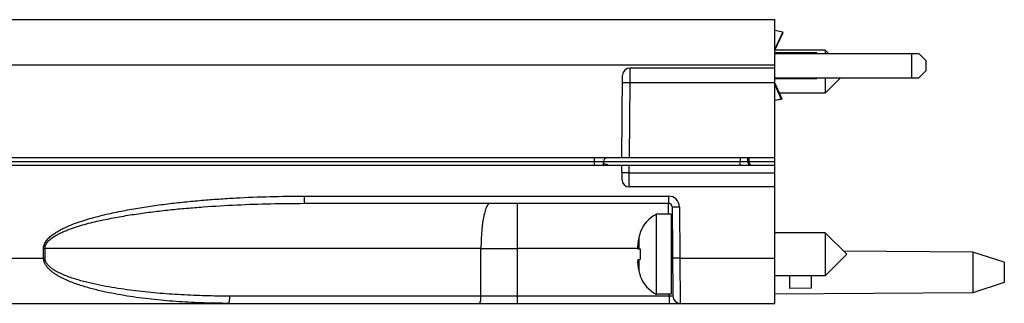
# Model space of a CAD drawing. Header units: inches. Extents: x 0 to 22, y 0 to 17.
# Tile 15 of 28: x 8.662 to 11.366, y 13.371 to 14.151. Entities that reach past the tile are written whole.
import ezdxf

# ---------------------------------------------------------------- set-up
doc = ezdxf.new("R2010")
doc.units = ezdxf.units.IN
doc.header["$LTSCALE"] = 1.21
doc.header["$MEASUREMENT"] = 0
doc.layers.get('0').update_dxf_attribs({"linetype": 'CONTINUOUS'})

msp = doc.modelspace()

# ---------------------------------------------------------------- linework, layer by layer
at = {"color": 7, "linetype": 'CONTINUOUS'}
for p, q in [((6.7587, 14.1506), (10.7356, 14.1506)), ((10.7356, 13.3706), (10.7356, 14.1506)), ((10.8738, 14.0667), (10.7356, 14.0667)), ((10.8506, 14.0596), (10.7356, 14.0596)), ((10.7356, 14.0576), (11.131, 14.0576)), ((10.8506, 14.0576), (10.8506, 14.0596)), ((10.8829, 14.0576), (10.8738, 14.0667)), ((10.8738, 14.0667), (10.8738, 14.0576)), ((11.131, 14.0576), (11.1506, 14.0379)), ((11.1506, 14.0379), (11.1506, 14.0103)), ((10.7356, 14.0176), (10.3376, 14.0176)), ((11.1506, 14.0103), (11.131, 13.9906)), ((10.3156, 13.7706), (10.3176, 13.9978)), ((10.7356, 13.9906), (11.131, 13.9906)), ((10.7356, 13.9886), (10.8506, 13.9886)), ((10.8506, 13.9906), (10.8506, 13.9886)), ((10.9159, 13.9906), (10.8738, 13.9486)), ((10.8738, 13.9906), (10.8738, 13.9486)), ((10.7356, 13.9714), (10.7533, 13.9317)), ((10.7529, 13.9319), (10.7356, 13.9284)), ((10.8738, 13.9486), (10.748, 13.9486)), ((10.7533, 13.9317), (10.7531, 13.9318)), ((10.7533, 13.9317), (10.7551, 13.9325)), ((10.7356, 13.7706), (6.7356, 13.7706)), ((10.2653, 13.7506), (10.2654, 13.7608)), ((10.6604, 13.7705), (10.6605, 13.7604)), ((6.7356, 13.7506), (10.7356, 13.7506)), ((10.316, 13.7104), (10.3156, 13.7506)), ((10.7356, 13.6906), (10.336, 13.6906)), ((9.4435, 13.6456), (10.4437, 13.6456)), ((10.4537, 13.6357), (10.4558, 13.3904)), ((10.4506, 13.6158), (10.4102, 13.6158)), ((10.4102, 13.6158), (10.4102, 13.3954)), ((10.4506, 13.6158), (10.4506, 13.3954)), ((10.3659, 13.5657), (10.3659, 13.5639)), ((10.8738, 13.5647), (10.7356, 13.5647)), ((10.9329, 13.5056), (10.8738, 13.5647)), ((10.8738, 13.5647), (10.8738, 13.4466)), ((10.3595, 13.5209), (10.3659, 13.5201)), ((10.3659, 13.5201), (10.3659, 13.4911)), ((10.3659, 13.4911), (10.3595, 13.4903)), ((10.9329, 13.5056), (10.8738, 13.4466)), ((11.2795, 13.5116), (10.9243, 13.5142)), ((11.3656, 13.4836), (11.2795, 13.5116)), ((11.2795, 13.5116), (11.2795, 13.3996)), ((11.3656, 13.4836), (11.3656, 13.4276)), ((10.3659, 13.4473), (10.3659, 13.4455)), ((10.8738, 13.4466), (10.7356, 13.4466)), ((10.7756, 13.4466), (10.7756, 13.4113)), ((10.8356, 13.4466), (10.8356, 13.4119)), ((10.8356, 13.4119), (10.7756, 13.4113)), ((11.3656, 13.4276), (11.2795, 13.3996)), ((10.4506, 13.3954), (10.4102, 13.3954)), ((11.2795, 13.3996), (10.7356, 13.3956)), ((6.7587, 13.3706), (10.7356, 13.3706))]:
    msp.add_line(p, q, dxfattribs=at)
at = {"color": 3, "linetype": 'CONTINUOUS'}
for p, q in [((10.7578, 14.1159), (10.7356, 14.1207)), ((10.7356, 14.0669), (10.7581, 14.1152)), ((10.7356, 13.9763), (10.7551, 13.9325)), ((10.753, 13.9314), (10.7356, 13.928)), ((10.7548, 13.9318), (10.7539, 13.9316))]:
    msp.add_line(p, q, dxfattribs=at)
at = {"color": 9, "linetype": 'CONTINUOUS'}
for p, q in [((10.7356, 14.0682), (10.7578, 14.1159)), ((11.1106, 14.0576), (11.1106, 13.9906)), ((6.7578, 14.0267), (10.7356, 14.0267)), ((10.3376, 14.0176), (10.3374, 13.978)), ((10.3174, 13.978), (10.3374, 13.978)), ((10.3374, 13.978), (10.3356, 13.7706)), ((10.3374, 13.978), (10.7356, 13.978)), ((7.5893, 13.7608), (10.2405, 13.7608)), ((10.2403, 13.7506), (10.2405, 13.7608)), ((10.2404, 13.7608), (10.2404, 13.7706)), ((10.2405, 13.7608), (10.2654, 13.7608)), ((10.2654, 13.7604), (10.6405, 13.7604)), ((10.6404, 13.7706), (10.6405, 13.7604)), ((10.6405, 13.7506), (10.6405, 13.7604)), ((10.6405, 13.7604), (10.6605, 13.7604)), ((10.6655, 13.7604), (10.6605, 13.7604)), ((10.6655, 13.7604), (10.6654, 13.7706)), ((10.6655, 13.7604), (10.7356, 13.7604)), ((10.2699, 13.7534), (10.2653, 13.755)), ((10.2767, 13.7514), (10.2699, 13.7534)), ((10.3358, 13.7299), (10.3356, 13.7506)), ((10.3358, 13.7299), (10.7356, 13.7299)), ((10.336, 13.6906), (10.3358, 13.7299)), ((9.4435, 13.6654), (10.4437, 13.6654)), ((9.4435, 13.6654), (9.4435, 13.6456)), ((10.4437, 13.6654), (10.4437, 13.6456)), ((10.0292, 13.5217), (10.0292, 13.6456)), ((10.4439, 13.6161), (10.4437, 13.6456)), ((10.4537, 13.6357), (10.4737, 13.6357)), ((10.4737, 13.6357), (10.4749, 13.4945)), ((10.3624, 13.5515), (10.3624, 13.5205)), ((8.7279, 13.4945), (8.7279, 13.5217)), ((8.7279, 13.5217), (8.732, 13.5217)), ((8.7319, 13.4945), (8.732, 13.5217)), ((9.9288, 13.5217), (8.732, 13.5217)), ((9.9287, 13.3904), (9.9288, 13.5217)), ((9.9288, 13.5217), (10.0292, 13.5217)), ((10.0291, 13.3904), (10.0292, 13.5217)), ((10.3589, 13.5217), (10.0292, 13.5217)), ((6.7578, 13.4945), (8.7279, 13.4945)), ((8.7279, 13.4945), (8.7319, 13.4945)), ((10.3624, 13.4907), (10.3624, 13.4597)), ((10.4749, 13.4945), (10.4549, 13.4945)), ((10.4749, 13.4945), (10.7356, 13.4945)), ((10.4749, 13.4945), (10.4758, 13.3706)), ((9.9287, 13.3904), (9.2393, 13.3904)), ((10.0291, 13.3904), (9.9287, 13.3904)), ((10.4458, 13.3904), (10.0291, 13.3904)), ((10.0291, 13.3706), (10.0291, 13.3904)), ((10.4458, 13.3904), (10.4458, 13.3953)), ((10.4458, 13.3904), (10.4458, 13.3706)), ((10.4558, 13.3904), (10.4458, 13.3904))]:
    msp.add_line(p, q, dxfattribs=at)
at = {"color": 7, "linetype": 'CONTINUOUS'}
for centre, radius, start, end in [((10.3376, 13.9976), 0.02, 90, 179.5), ((10.2754, 13.7606), 0.01, 90, 179), ((10.6705, 13.7606), 0.01, 181, 270), ((10.336, 13.7106), 0.02, 180.5, 270), ((10.4437, 13.6356), 0.01, 0.5, 90), ((10.4534, 13.5331), 0.0933, 117.5225, 159.5639), ((10.5752, 13.5056), 0.2177, 169.4024, 170.04), ((10.5752, 13.5056), 0.2176, 168.9186, 169.4024), ((10.5751, 13.5056), 0.2176, 167.8208, 168.9186), ((10.4594, 13.5306), 0.0992, 165.5376, 167.8229), ((10.4583, 13.5309), 0.0981, 163.0195, 165.5372), ((10.4575, 13.5311), 0.0972, 160.3165, 163.019), ((10.4545, 13.5489), 0.00394, 180, 269.1377), ((10.5207, 13.5195), 0.1619, 176.9638, 177.7257), ((10.4142, 13.5297), 0.0555, 183.9124, 185.2084), ((10.5205, 13.5195), 0.1617, 176.1951, 176.6463), ((10.5205, 13.5195), 0.1618, 176.6463, 176.9637), ((10.4146, 13.5298), 0.0558, 185.2077, 185.7525), ((10.4148, 13.5298), 0.0561, 185.7527, 186.5064), ((10.5204, 13.5195), 0.1616, 175.7647, 176.1951), ((10.4152, 13.5298), 0.0564, 186.5064, 187.236), ((10.5203, 13.5195), 0.1616, 175.4218, 175.7647), ((10.4155, 13.5299), 0.0567, 187.2359, 187.8026), ((10.5202, 13.5195), 0.1615, 174.6473, 175.4218), ((10.416, 13.5299), 0.0572, 187.8036, 189.0912), ((10.5752, 13.5056), 0.2177, 171.1836, 172.3468), ((10.5752, 13.5056), 0.2177, 170.0401, 171.1836), ((10.416, 13.4813), 0.0572, 170.9088, 172.1964), ((10.4142, 13.4815), 0.0555, 174.7916, 176.0876), ((10.5207, 13.4917), 0.1619, 182.2743, 183.0364), ((10.4148, 13.4814), 0.0561, 173.4936, 174.2596), ((10.4146, 13.4815), 0.0558, 174.2598, 174.7924), ((10.5205, 13.4917), 0.1618, 183.0364, 183.3511), ((10.5205, 13.4917), 0.1617, 183.3511, 183.8052), ((10.4152, 13.4814), 0.0564, 172.7751, 173.4936), ((10.5204, 13.4917), 0.1616, 183.8052, 184.2331), ((10.4155, 13.4814), 0.0567, 172.1975, 172.7752), ((10.5203, 13.4917), 0.1616, 184.2331, 184.5785), ((10.5202, 13.4917), 0.1615, 184.5784, 185.3527), ((10.5752, 13.5056), 0.2177, 187.6532, 188.8164), ((10.5752, 13.5056), 0.2177, 188.8165, 189.96), ((10.5752, 13.5056), 0.2177, 189.96, 191.0814), ((10.5751, 13.5056), 0.2176, 191.0814, 192.1792), ((10.4545, 13.4623), 0.00394, 90, 180), ((10.4594, 13.4806), 0.0992, 192.1771, 194.4624), ((10.4583, 13.4803), 0.0981, 194.4628, 196.9805), ((10.4575, 13.4801), 0.0972, 196.981, 199.6835), ((10.4534, 13.4781), 0.0933, 200.4361, 242.4775), ((10.4758, 13.3906), 0.02, 180.5, 270)]:
    msp.add_arc(centre, radius, start, end, dxfattribs=at)
at = {"color": 9, "linetype": 'CONTINUOUS'}
msp.add_arc((10.4437, 13.6354), 0.03, 0.5002, 89.9998, dxfattribs=at)
at = {"color": 3, "linetype": 'CONTINUOUS'}
for points in [[(10.7581, 14.1152), (10.7582, 14.1152), (10.7582, 14.1153), (10.7581, 14.1155), (10.758, 14.1157), (10.7579, 14.1158), (10.7578, 14.1159)], [(10.7551, 13.9325), (10.7551, 13.9325), (10.7552, 13.9323), (10.7551, 13.9322), (10.755, 13.932), (10.7549, 13.9319), (10.7548, 13.9318)]]:
    msp.add_open_spline(points, degree=3, knots=[0, 0, 0, 0, 0.189624, 0.408551, 0.675645, 1, 1, 1, 1], dxfattribs=at)
at = {"color": 9, "linetype": 'CONTINUOUS'}
for points, knots in [([(10.6694, 13.7509), (10.6688, 13.7512), (10.668, 13.7519), (10.6672, 13.7531), (10.6664, 13.7547), (10.6657, 13.7572), (10.6655, 13.7593), (10.6655, 13.7604)], [0, 0, 0, 0, 0.175674, 0.282763, 0.403775, 0.684303, 1, 1, 1, 1]), ([(10.3358, 13.7299), (10.3345, 13.7299), (10.3319, 13.7299), (10.3282, 13.7299), (10.3253, 13.7299), (10.3231, 13.7299), (10.3217, 13.7299), (10.3204, 13.7299), (10.3192, 13.7299), (10.3182, 13.7299), (10.3175, 13.73), (10.317, 13.73), (10.3167, 13.73), (10.3164, 13.73), (10.3162, 13.73), (10.316, 13.73), (10.3159, 13.7301), (10.3158, 13.7301), (10.3158, 13.7301), (10.3158, 13.7301)], [0, 0, 0, 0, 0.193937, 0.381946, 0.555332, 0.63413, 0.706763, 0.772602, 0.831016, 0.881378, 0.923199, 0.940818, 0.956201, 0.969314, 0.980128, 0.988613, 0.994743, 0.998507, 1, 1, 1, 1]), ([(8.7279, 13.5217), (8.7279, 13.5237), (8.7283, 13.5276), (8.7301, 13.5332), (8.7327, 13.5385), (8.737, 13.545), (8.7438, 13.5522), (8.7529, 13.5597), (8.7626, 13.5662), (8.7728, 13.5721), (8.7833, 13.5774), (8.7976, 13.5839), (8.8158, 13.5911), (8.8381, 13.5986), (8.8606, 13.6053), (8.8833, 13.6114), (8.9061, 13.6169), (8.9291, 13.6218), (8.9522, 13.6264), (8.983, 13.632), (9.0217, 13.6381), (9.0683, 13.6444), (9.115, 13.6496), (9.1618, 13.654), (9.2086, 13.6576), (9.2712, 13.6615), (9.3495, 13.6646), (9.4121, 13.6654), (9.4435, 13.6654)], [0, 0, 0, 0, 0.007805, 0.015613, 0.023423, 0.031234, 0.046845, 0.062465, 0.078089, 0.093713, 0.109338, 0.124964, 0.156212, 0.187462, 0.218713, 0.249965, 0.281216, 0.312468, 0.34372, 0.374971, 0.437474, 0.499977, 0.56248, 0.624983, 0.687487, 0.74999, 0.874995, 1, 1, 1, 1]), ([(8.732, 13.5217), (8.732, 13.5227), (8.7321, 13.5246), (8.7328, 13.5284), (8.7346, 13.5329), (8.7378, 13.5378), (8.7415, 13.5422), (8.7458, 13.5462), (8.7518, 13.551), (8.7598, 13.5563), (8.77, 13.5619), (8.7804, 13.5669), (8.7911, 13.5714), (8.8019, 13.5755), (8.8128, 13.5793), (8.8275, 13.584), (8.8461, 13.5893), (8.8685, 13.5949), (8.8911, 13.6), (8.9137, 13.6046), (8.9365, 13.6088), (8.9593, 13.6127), (8.9898, 13.6174), (9.028, 13.6225), (9.0739, 13.6278), (9.12, 13.6323), (9.1815, 13.6372), (9.2585, 13.6418), (9.3509, 13.6449), (9.4126, 13.6456), (9.4435, 13.6456)], [0, 0, 0, 0, 0.003908, 0.007817, 0.015623, 0.023434, 0.031247, 0.039061, 0.046876, 0.062499, 0.078125, 0.093751, 0.109377, 0.125004, 0.14063, 0.156256, 0.187507, 0.218758, 0.250009, 0.28126, 0.312511, 0.343762, 0.375013, 0.437513, 0.500013, 0.562512, 0.625012, 0.750008, 0.875004, 1, 1, 1, 1]), ([(9.9539, 13.6456), (9.9535, 13.6456), (9.9526, 13.6455), (9.9514, 13.645), (9.9502, 13.6443), (9.949, 13.6432), (9.9478, 13.6419), (9.9461, 13.6396), (9.9441, 13.636), (9.9419, 13.6307), (9.9399, 13.6245), (9.9379, 13.6173), (9.9361, 13.6091), (9.9345, 13.6002), (9.933, 13.5904), (9.9318, 13.58), (9.9303, 13.5651), (9.9291, 13.5456), (9.9288, 13.5298), (9.9288, 13.5217)], [0, 0, 0, 0, 0.009461, 0.01945, 0.030399, 0.042628, 0.056363, 0.071754, 0.107811, 0.151127, 0.201692, 0.259252, 0.323406, 0.393681, 0.469466, 0.550099, 0.634889, 0.813975, 1, 1, 1, 1]), ([(9.2353, 13.3706), (9.2127, 13.3706), (9.1676, 13.3713), (9.1113, 13.3741), (9.0663, 13.3775), (9.0326, 13.3807), (8.999, 13.3847), (8.9655, 13.3893), (8.9321, 13.3949), (8.8988, 13.4014), (8.8713, 13.4079), (8.8495, 13.4138), (8.8333, 13.4187), (8.8172, 13.424), (8.8013, 13.43), (8.7857, 13.4367), (8.7731, 13.4431), (8.7633, 13.4488), (8.7561, 13.4535), (8.7493, 13.4586), (8.7429, 13.4643), (8.7371, 13.4707), (8.7322, 13.4778), (8.7293, 13.4845), (8.7281, 13.4902), (8.7279, 13.4931), (8.7279, 13.4945)], [0, 0, 0, 0, 0.124682, 0.249361, 0.311705, 0.374053, 0.436405, 0.498764, 0.561134, 0.623517, 0.685922, 0.717138, 0.748365, 0.779606, 0.810865, 0.84215, 0.873473, 0.889158, 0.904862, 0.920592, 0.936357, 0.952167, 0.968036, 0.983973, 0.991981, 1, 1, 1, 1]), ([(9.2393, 13.3904), (9.2171, 13.3904), (9.1726, 13.391), (9.1171, 13.3933), (9.0727, 13.3961), (9.0395, 13.3987), (9.0063, 13.4019), (8.9732, 13.4057), (8.9402, 13.4102), (8.9072, 13.4155), (8.8799, 13.4208), (8.8582, 13.4256), (8.842, 13.4296), (8.8259, 13.4339), (8.81, 13.4388), (8.7942, 13.4443), (8.7813, 13.4495), (8.7711, 13.4542), (8.7637, 13.4581), (8.7565, 13.4623), (8.7496, 13.467), (8.7431, 13.4724), (8.7384, 13.4776), (8.7353, 13.4823), (8.7334, 13.4862), (8.7322, 13.4903), (8.7319, 13.4931), (8.7319, 13.4945)], [0, 0, 0, 0, 0.124831, 0.24966, 0.312076, 0.374492, 0.436911, 0.499333, 0.561758, 0.62419, 0.686631, 0.717858, 0.749089, 0.780328, 0.811574, 0.842833, 0.874109, 0.88976, 0.90542, 0.921094, 0.936786, 0.952504, 0.968261, 0.97617, 0.984098, 0.992042, 1, 1, 1, 1]), ([(9.2353, 13.3706), (9.2354, 13.3706), (9.2357, 13.3707), (9.2361, 13.371), (9.2365, 13.3715), (9.2369, 13.3722), (9.2372, 13.373), (9.2375, 13.374), (9.2379, 13.3751), (9.2383, 13.377), (9.2387, 13.3795), (9.239, 13.3829), (9.2393, 13.3866), (9.2393, 13.3891), (9.2393, 13.3904)], [0, 0, 0, 0, 0.019226, 0.042365, 0.071508, 0.107545, 0.150801, 0.201334, 0.2589, 0.323057, 0.469133, 0.635222, 0.814807, 1, 1, 1, 1]), ([(9.9246, 13.3706), (9.9248, 13.3706), (9.9251, 13.3707), (9.9255, 13.371), (9.9258, 13.3715), (9.9262, 13.3722), (9.9266, 13.373), (9.9269, 13.374), (9.9272, 13.3751), (9.9276, 13.377), (9.928, 13.3795), (9.9284, 13.3829), (9.9286, 13.3866), (9.9287, 13.3891), (9.9287, 13.3904)], [0, 0, 0, 0, 0.019226, 0.042365, 0.071508, 0.107545, 0.150801, 0.201334, 0.2589, 0.323057, 0.469133, 0.635222, 0.814807, 1, 1, 1, 1])]:
    msp.add_open_spline(points, degree=3, knots=knots, dxfattribs=at)

doc.saveas('drawing.dxf')
